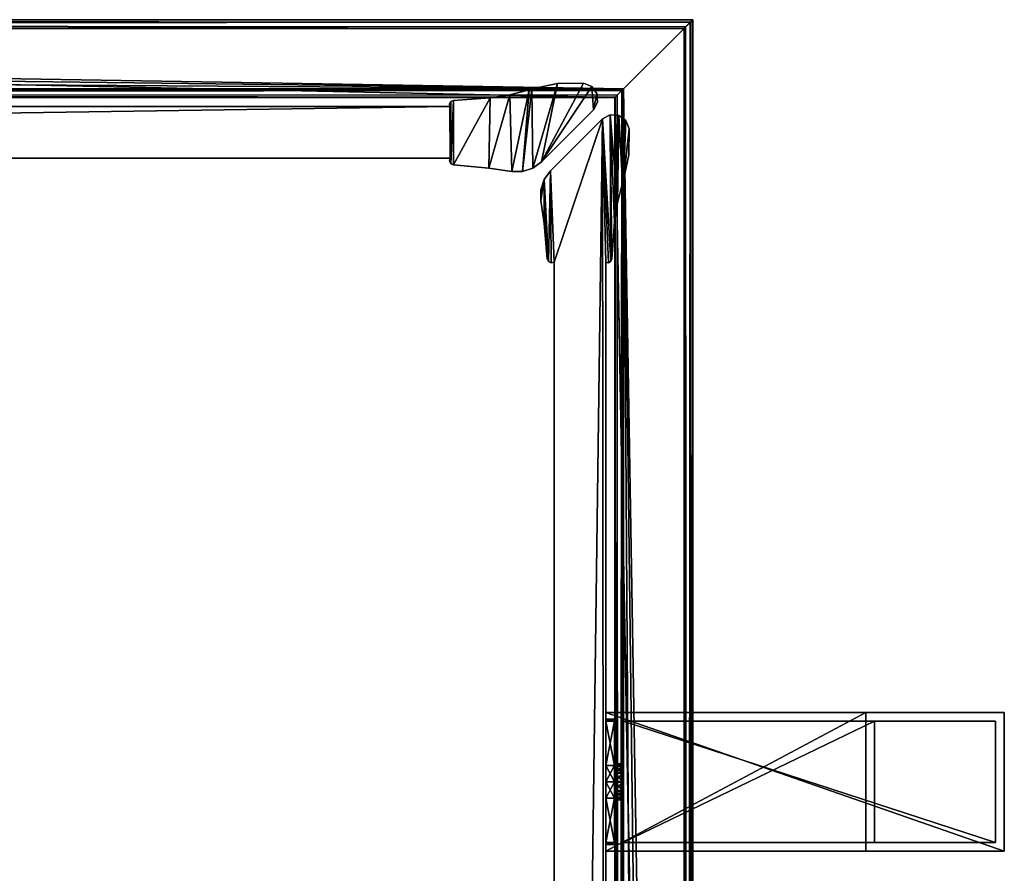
# Model space of a CAD drawing. Header units: metres. Extents: x 0 to 903, y -854 to 49.
# Tile 26 of 26: x 790 to 903, y -86 to 13. Entities that reach past the tile are written whole.
import ezdxf

# ---------------------------------------------------------------- set-up
doc = ezdxf.new("R2010")
doc.units = ezdxf.units.M

msp = doc.modelspace()

# ---------------------------------------------------------------- linework, layer by layer
at = {"layer": 'Y2A87'}
for points in [[(858.312683, 4.012834), (437.364197, 13.012834), (867.312683, 13.012834)], [(445.612854, 4.012834), (437.364197, 13.012834), (858.312683, 4.012834)], [(867.312683, 13.012834, 5.8), (437.364197, 13.012834, 5.8), (867.26355, 12.9637, 6.109252)], [(437.364197, 13.012834, 5.8), (437.447021, 12.979656, 6.055089), (867.26355, 12.9637, 6.109252)], [(437.364197, 13.012834, 5.8), (867.312683, 13.012834, 5.8), (437.364197, 13.012834)], [(867.312683, 13.012834, 5.8), (867.312683, 13.012834), (437.364197, 13.012834)], [(867.26355, 12.9637, 6.109252), (437.447021, 12.979656, 6.055089), (867.024475, 12.724623, 6.502149)], [(437.447021, 12.979656, 6.055089), (437.729858, 12.861708, 6.328299), (867.024475, 12.724623, 6.502149)], [(867.024475, 12.724623, 6.502149), (437.729858, 12.861708, 6.328299), (438.688538, 12.405732, 6.719441)], [(438.688538, 12.405732, 6.719441), (866.484253, 12.184372, 6.785111), (867.024475, 12.724623, 6.502149)], [(866.480164, -429.00177), (858.312683, 4.012834), (867.312683, 13.012834)], [(867.312683, -416.935669), (866.480164, -429.00177), (867.312683, 13.012834)], [(866.484253, 12.184372, 6.785111), (866.705566, -415.611298, 6.719441), (867.024475, 12.724623, 6.502149)], [(867.16156, -416.570007, 6.328299), (867.024475, 12.724623, 6.502149), (866.705566, -415.611298, 6.719441)], [(867.26355, 12.9637, 6.109252), (867.024475, 12.724623, 6.502149), (867.16156, -416.570007, 6.328299)], [(867.27948, -416.852844, 6.055089), (867.26355, 12.9637, 6.109252), (867.16156, -416.570007, 6.328299)], [(867.312683, 13.012834, 5.8), (867.26355, 12.9637, 6.109252), (867.27948, -416.852844, 6.055089)], [(867.312683, -416.935669, 5.8), (867.312683, 13.012834, 5.8), (867.27948, -416.852844, 6.055089)], [(867.312683, -416.935669, 5.8), (867.312683, -416.935669), (867.312683, 13.012834, 5.8)], [(867.312683, -416.935669), (867.312683, 13.012834), (867.312683, 13.012834, 5.8)], [(439.390656, 12.012419, 6.8), (866.312256, 12.012419, 6.8), (438.688538, 12.405732, 6.719441)], [(866.312256, 12.012419, 6.8), (866.484253, 12.184372, 6.785111), (438.688538, 12.405732, 6.719441)], [(439.390656, 12.012419, 6.8), (859.312683, 5.012834, 6.8), (866.312256, 12.012419, 6.8)], [(441.856506, 10.136906, 6.8), (859.312683, 5.012834, 6.8), (439.390656, 12.012419, 6.8)], [(866.312256, 12.012419, 6.8), (859.312683, 5.012834, 6.8), (866.312256, -414.90918, 6.8)], [(866.312256, 12.012419, 6.8), (866.312256, -414.90918, 6.8), (866.484253, 12.184372, 6.785111)], [(866.312256, -414.90918, 6.8), (866.705566, -415.611298, 6.719441), (866.484253, 12.184372, 6.785111)], [(443.849518, 7.764994, 6.8), (859.312683, 5.012834, 6.8), (441.856506, 10.136906, 6.8)], [(859.312683, 5.012834, 6.8), (443.849518, 7.764994, 6.8), (445.272064, 5.012834, 6.8)], [(859.312683, 5.012834, 6.8), (445.272064, 5.012834, 6.8), (859.140747, 4.840896, 6.785042)], [(445.272064, 5.012834, 6.8), (445.481934, 4.426936, 6.610183), (859.140747, 4.840896, 6.785042)], [(445.481934, 4.426936, 6.610183), (858.600647, 4.300764, 6.501865), (859.140747, 4.840896, 6.785042)], [(858.600647, 4.300764, 6.501865), (858.726807, -408.817932, 6.610183), (859.140747, 4.840896, 6.785042)], [(859.140747, 4.840896, 6.785042), (858.726807, -408.817932, 6.610183), (859.312683, -409.027802, 6.8)], [(859.312683, 5.012834, 6.8), (859.140747, 4.840896, 6.785042), (859.312683, -409.027802, 6.8)], [(862.064819, -410.450348, 6.8), (859.312683, 5.012834, 6.8), (859.312683, -409.027802, 6.8)], [(864.436768, -412.443329, 6.8), (859.312683, 5.012834, 6.8), (862.064819, -410.450348, 6.8)], [(866.312256, -414.90918, 6.8), (859.312683, 5.012834, 6.8), (864.436768, -412.443329, 6.8)], [(445.579529, 4.122546, 6.255084), (858.361694, 4.061841, 6.108867), (445.481934, 4.426936, 6.610183)], [(858.361694, 4.061841, 6.108867), (858.600647, 4.300764, 6.501865), (445.481934, 4.426936, 6.610183)], [(445.612854, 4.012834, 5.799586), (858.312683, 4.012834, 5.799586), (445.579529, 4.122546, 6.255084)], [(858.312683, 4.012834, 5.799586), (858.361694, 4.061841, 6.108867), (445.579529, 4.122546, 6.255084)], [(445.612854, 4.012834), (858.312683, 4.012834), (445.612854, 4.012834, 5.799586)], [(858.312683, 4.012834), (858.312683, 4.012834, 5.799586), (445.612854, 4.012834, 5.799586)], [(858.312683, 4.012834, 5.799586), (858.312683, -408.687012, 5.799586), (858.361694, 4.061841, 6.108867)], [(858.312683, -408.687012, 5.799586), (858.422424, -408.720306, 6.255084), (858.361694, 4.061841, 6.108867)], [(866.480164, -429.00177), (866.416992, -429.453033), (858.312683, 4.012834)], [(866.416992, -429.453033), (858.312683, -408.687012), (858.312683, 4.012834)], [(858.312683, -408.687012), (858.312683, -408.687012, 5.799586), (858.312683, 4.012834)], [(858.312683, -408.687012, 5.799586), (858.312683, 4.012834, 5.799586), (858.312683, 4.012834)], [(858.361694, 4.061841, 6.108867), (858.422424, -408.720306, 6.255084), (858.600647, 4.300764, 6.501865)], [(858.422424, -408.720306, 6.255084), (858.726807, -408.817932, 6.610183), (858.600647, 4.300764, 6.501865)]]:
    msp.add_3dface(points, dxfattribs=at)
at = {"layer": 'Y2A8701'}
for points in [[(857.299866, -67.795776, 805), (857.299866, -67.045776, 797), (857.299866, -68.045776, 798)], [(857.299866, -83.045776, 813), (857.299866, -67.045776, 813), (857.299866, -68.045776, 812)], [(857.299866, -68.045776, 812), (857.299866, -67.045776, 813), (857.299866, -68.045776, 806.887451)], [(857.299866, -68.045776, 806.887451), (857.299866, -67.045776, 813), (857.299866, -67.795776, 805)], [(857.299866, -67.045776, 813), (857.299866, -67.045776, 797), (857.299866, -67.795776, 805)], [(857.299866, -83.045776, 797), (857.299866, -68.045776, 798), (857.299866, -67.045776, 797)], [(903.299866, -67.045776, 797), (903.299866, -83.045776, 797), (857.299866, -67.045776, 797)], [(903.299866, -83.045776, 797), (857.299866, -83.045776, 797), (857.299866, -67.045776, 797)], [(903.299866, -67.045776, 1197), (857.299866, -67.045776, 1181), (857.299866, -67.045776, 1197)], [(857.299866, -67.045776, 1181), (903.299866, -67.045776, 1197), (887.299866, -67.045776, 1181)], [(903.299866, -67.045776, 797), (857.299866, -67.045776, 797), (887.299866, -67.045776, 813)], [(887.299866, -67.045776, 813), (857.299866, -67.045776, 797), (857.299866, -67.045776, 813)], [(887.299866, -83.045776, 813), (887.299866, -67.045776, 813), (857.299866, -83.045776, 813)], [(887.299866, -67.045776, 813), (857.299866, -67.045776, 813), (857.299866, -83.045776, 813)], [(857.299866, -67.795776, 1189), (857.299866, -67.045776, 1181), (857.299866, -68.045776, 1182)], [(857.299866, -83.045776, 1197), (857.299866, -67.045776, 1197), (857.299866, -68.045776, 1196)], [(857.299866, -68.045776, 1196), (857.299866, -67.045776, 1197), (857.299866, -68.045776, 1190.887451)], [(857.299866, -68.045776, 1190.887451), (857.299866, -67.045776, 1197), (857.299866, -67.795776, 1189)], [(857.299866, -67.045776, 1197), (857.299866, -67.045776, 1181), (857.299866, -67.795776, 1189)], [(857.299866, -83.045776, 1181), (857.299866, -68.045776, 1182), (857.299866, -67.045776, 1181)], [(903.299866, -67.045776, 1197), (857.299866, -67.045776, 1197), (903.299866, -83.045776, 1197)], [(857.299866, -67.045776, 1197), (857.299866, -83.045776, 1197), (903.299866, -83.045776, 1197)], [(887.299866, -83.045776, 1181), (857.299866, -83.045776, 1181), (887.299866, -67.045776, 1181)], [(857.299866, -83.045776, 1181), (857.299866, -67.045776, 1181), (887.299866, -67.045776, 1181)], [(887.299866, -83.045776, 1181), (887.299866, -67.045776, 1181), (887.299866, -83.045776, 813)], [(887.299866, -67.045776, 1181), (887.299866, -67.045776, 813), (887.299866, -83.045776, 813)], [(903.299866, -67.045776, 1197), (903.299866, -67.045776, 797), (887.299866, -67.045776, 1181)], [(887.299866, -67.045776, 1181), (903.299866, -67.045776, 797), (887.299866, -67.045776, 813)], [(903.299866, -83.045776, 797), (903.299866, -67.045776, 797), (903.299866, -83.045776, 1197)], [(903.299866, -67.045776, 797), (903.299866, -67.045776, 1197), (903.299866, -83.045776, 1197)], [(857.299866, -68.045776, 803.112549), (857.299866, -67.795776, 805), (857.299866, -68.045776, 798)], [(858.299866, -68.045776, 803.112549), (858.299866, -67.795776, 805), (857.299866, -68.045776, 803.112549)], [(858.299866, -67.795776, 805), (857.299866, -67.795776, 805), (857.299866, -68.045776, 803.112549)], [(858.299866, -67.795776, 805), (858.299866, -68.045776, 806.887451), (857.299866, -67.795776, 805)], [(858.299866, -68.045776, 806.887451), (857.299866, -68.045776, 806.887451), (857.299866, -67.795776, 805)], [(857.299866, -68.045776, 1187.112549), (857.299866, -67.795776, 1189), (857.299866, -68.045776, 1182)], [(857.299866, -68.045776, 1190.887451), (857.299866, -67.795776, 1189), (858.299866, -68.045776, 1190.887451)], [(857.299866, -67.795776, 1189), (858.299866, -67.795776, 1189), (858.299866, -68.045776, 1190.887451)], [(857.299866, -67.795776, 1189), (857.299866, -68.045776, 1187.112549), (858.299866, -67.795776, 1189)], [(857.299866, -68.045776, 1187.112549), (858.299866, -68.045776, 1187.112549), (858.299866, -67.795776, 1189)], [(857.299866, -73.158318, 812), (857.299866, -75.045776, 812.25), (857.299866, -68.045776, 812)], [(857.299866, -68.045776, 798), (857.299866, -75.045776, 797.75), (857.299866, -73.158318, 798)], [(857.299866, -75.045776, 812.25), (857.299866, -83.045776, 813), (857.299866, -68.045776, 812)], [(857.299866, -68.045776, 798), (857.299866, -83.045776, 797), (857.299866, -75.045776, 797.75)], [(858.299866, -68.045776, 798), (858.299866, -68.045776, 803.112549), (857.299866, -68.045776, 798)], [(858.299866, -68.045776, 803.112549), (857.299866, -68.045776, 803.112549), (857.299866, -68.045776, 798)], [(858.299866, -68.045776, 806.887451), (858.299866, -68.045776, 812), (857.299866, -68.045776, 806.887451)], [(858.299866, -68.045776, 812), (857.299866, -68.045776, 812), (857.299866, -68.045776, 806.887451)], [(857.299866, -68.045776, 812), (858.299866, -68.045776, 812), (857.299866, -73.158318, 812)], [(858.299866, -68.045776, 812), (858.299866, -73.158318, 812), (857.299866, -73.158318, 812)], [(858.299866, -68.045776, 798), (857.299866, -68.045776, 798), (858.299866, -73.158318, 798)], [(857.299866, -68.045776, 798), (857.299866, -73.158318, 798), (858.299866, -73.158318, 798)], [(857.299866, -73.158318, 1196), (857.299866, -75.045776, 1196.25), (857.299866, -68.045776, 1196)], [(857.299866, -68.045776, 1182), (857.299866, -75.045776, 1181.75), (857.299866, -73.158318, 1182)], [(857.299866, -75.045776, 1196.25), (857.299866, -83.045776, 1197), (857.299866, -68.045776, 1196)], [(857.299866, -68.045776, 1182), (857.299866, -83.045776, 1181), (857.299866, -75.045776, 1181.75)], [(858.299866, -68.045776, 1190.887451), (858.299866, -68.045776, 1196), (857.299866, -68.045776, 1190.887451)], [(858.299866, -68.045776, 1196), (857.299866, -68.045776, 1196), (857.299866, -68.045776, 1190.887451)], [(858.299866, -68.045776, 1182), (858.299866, -68.045776, 1187.112549), (857.299866, -68.045776, 1182)], [(858.299866, -68.045776, 1187.112549), (857.299866, -68.045776, 1187.112549), (857.299866, -68.045776, 1182)], [(857.299866, -68.045776, 1182), (857.299866, -73.158318, 1182), (858.299866, -68.045776, 1182)], [(857.299866, -73.158318, 1182), (858.299866, -73.158318, 1182), (858.299866, -68.045776, 1182)], [(858.299866, -68.045776, 1196), (858.299866, -73.158318, 1196), (857.299866, -68.045776, 1196)], [(858.299866, -73.158318, 1196), (857.299866, -73.158318, 1196), (857.299866, -68.045776, 1196)], [(858.299866, -72.979355, 805.048767), (858.299866, -73.280586, 806.075439), (858.299866, -67.795776, 805)], [(858.299866, -73.280586, 806.075439), (858.299866, -74.05481, 806.813965), (858.299866, -67.795776, 805)], [(858.299866, -67.795776, 805), (858.299866, -74.05481, 806.813965), (858.299866, -68.045776, 806.887451)], [(858.299866, -68.045776, 803.112549), (858.299866, -72.979355, 805.048767), (858.299866, -67.795776, 805)], [(858.299866, -72.979355, 1188.951172), (858.299866, -73.231812, 1189.990967), (858.299866, -67.795776, 1189)], [(858.299866, -73.231812, 1189.990967), (858.299866, -73.970329, 1190.765137), (858.299866, -67.795776, 1189)], [(858.299866, -67.795776, 1189), (858.299866, -73.970329, 1190.765137), (858.299866, -68.045776, 1190.887451)], [(858.299866, -68.045776, 1187.112549), (858.299866, -72.979355, 1188.951172), (858.299866, -67.795776, 1189)], [(858.299866, -73.158318, 812), (858.299866, -68.045776, 812), (858.299866, -74.05481, 806.813965)], [(858.299866, -74.05481, 806.813965), (858.299866, -68.045776, 812), (858.299866, -68.045776, 806.887451)], [(858.299866, -73.970329, 803.234802), (858.299866, -73.231812, 804.009033), (858.299866, -68.045776, 803.112549)], [(858.299866, -73.231812, 804.009033), (858.299866, -72.979355, 805.048767), (858.299866, -68.045776, 803.112549)], [(858.299866, -73.158318, 798), (858.299866, -74.997002, 802.933594), (858.299866, -68.045776, 798)], [(858.299866, -74.997002, 802.933594), (858.299866, -73.970329, 803.234802), (858.299866, -68.045776, 798)], [(858.299866, -68.045776, 798), (858.299866, -73.970329, 803.234802), (858.299866, -68.045776, 803.112549)], [(858.299866, -74.05481, 1187.186035), (858.299866, -68.045776, 1187.112549), (858.299866, -73.158318, 1182)], [(858.299866, -73.158318, 1182), (858.299866, -68.045776, 1187.112549), (858.299866, -68.045776, 1182)], [(858.299866, -73.970329, 1190.765137), (858.299866, -74.997002, 1191.066406), (858.299866, -68.045776, 1190.887451)], [(858.299866, -74.997002, 1191.066406), (858.299866, -73.158318, 1196), (858.299866, -68.045776, 1190.887451)], [(858.299866, -68.045776, 1190.887451), (858.299866, -73.158318, 1196), (858.299866, -68.045776, 1196)], [(858.299866, -74.05481, 1187.186035), (858.299866, -73.280586, 1187.924561), (858.299866, -68.045776, 1187.112549)], [(858.299866, -73.280586, 1187.924561), (858.299866, -72.979355, 1188.951172), (858.299866, -68.045776, 1187.112549)], [(902.299866, -68.045776, 798), (859.299866, -68.045776, 798), (902.299866, -82.045776, 798)], [(859.299866, -68.045776, 798), (859.299866, -82.045776, 798), (902.299866, -82.045776, 798)], [(888.299866, -82.045776, 812), (859.299866, -82.045776, 812), (888.299866, -68.045776, 812)], [(859.299866, -82.045776, 812), (859.299866, -68.045776, 812), (888.299866, -68.045776, 812)], [(859.299866, -68.045776, 1196), (859.299866, -68.045776, 1182), (902.299866, -68.045776, 1196)], [(859.299866, -68.045776, 1182), (888.299866, -68.045776, 1182), (902.299866, -68.045776, 1196)], [(902.299866, -68.045776, 798), (888.299866, -68.045776, 812), (859.299866, -68.045776, 798)], [(888.299866, -68.045776, 812), (859.299866, -68.045776, 812), (859.299866, -68.045776, 798)], [(859.299866, -68.045776, 812), (859.299866, -82.045776, 812), (859.299866, -75.094551, 807.066406)], [(859.299866, -82.045776, 798), (859.299866, -68.045776, 798), (859.299866, -74.997002, 802.933594)], [(859.299866, -74.997002, 802.933594), (859.299866, -68.045776, 798), (859.299866, -73.970329, 803.234802)], [(859.299866, -73.970329, 803.234802), (859.299866, -68.045776, 798), (859.299866, -73.231812, 804.009033)], [(859.299866, -73.231812, 804.009033), (859.299866, -68.045776, 798), (859.299866, -72.979355, 805.048767)], [(859.299866, -72.979355, 805.048767), (859.299866, -68.045776, 798), (859.299866, -73.280586, 806.075439)], [(859.299866, -68.045776, 798), (859.299866, -68.045776, 812), (859.299866, -73.280586, 806.075439)], [(859.299866, -73.280586, 806.075439), (859.299866, -68.045776, 812), (859.299866, -74.05481, 806.813965)], [(859.299866, -68.045776, 812), (859.299866, -75.094551, 807.066406), (859.299866, -74.05481, 806.813965)], [(902.299866, -68.045776, 1196), (902.299866, -82.045776, 1196), (859.299866, -68.045776, 1196)], [(902.299866, -82.045776, 1196), (859.299866, -82.045776, 1196), (859.299866, -68.045776, 1196)], [(888.299866, -82.045776, 1182), (888.299866, -68.045776, 1182), (859.299866, -82.045776, 1182)], [(888.299866, -68.045776, 1182), (859.299866, -68.045776, 1182), (859.299866, -82.045776, 1182)], [(859.299866, -82.045776, 1182), (859.299866, -68.045776, 1182), (859.299866, -74.05481, 1187.186035)], [(859.299866, -74.05481, 1187.186035), (859.299866, -68.045776, 1182), (859.299866, -73.280586, 1187.924561)], [(859.299866, -73.280586, 1187.924561), (859.299866, -68.045776, 1182), (859.299866, -72.979355, 1188.951172)], [(859.299866, -72.979355, 1188.951172), (859.299866, -68.045776, 1182), (859.299866, -73.231812, 1189.990967)], [(859.299866, -73.231812, 1189.990967), (859.299866, -68.045776, 1196), (859.299866, -73.970329, 1190.765137)], [(859.299866, -68.045776, 1196), (859.299866, -73.231812, 1189.990967), (859.299866, -68.045776, 1182)], [(859.299866, -73.970329, 1190.765137), (859.299866, -68.045776, 1196), (859.299866, -74.997002, 1191.066406)], [(859.299866, -68.045776, 1196), (859.299866, -82.045776, 1196), (859.299866, -74.997002, 1191.066406)], [(888.299866, -82.045776, 1182), (888.299866, -82.045776, 812), (888.299866, -68.045776, 1182)], [(888.299866, -82.045776, 812), (888.299866, -68.045776, 812), (888.299866, -68.045776, 1182)], [(902.299866, -68.045776, 1196), (888.299866, -68.045776, 1182), (902.299866, -68.045776, 798)], [(888.299866, -68.045776, 1182), (888.299866, -68.045776, 812), (902.299866, -68.045776, 798)], [(902.299866, -82.045776, 798), (902.299866, -82.045776, 1196), (902.299866, -68.045776, 798)], [(902.299866, -82.045776, 1196), (902.299866, -68.045776, 1196), (902.299866, -68.045776, 798)], [(858.299866, -73.158318, 812), (858.299866, -75.045776, 812.25), (857.299866, -73.158318, 812)], [(858.299866, -75.045776, 812.25), (857.299866, -75.045776, 812.25), (857.299866, -73.158318, 812)], [(858.299866, -75.045776, 797.75), (858.299866, -73.158318, 798), (857.299866, -75.045776, 797.75)], [(858.299866, -73.158318, 798), (857.299866, -73.158318, 798), (857.299866, -75.045776, 797.75)], [(857.299866, -73.158318, 1182), (857.299866, -75.045776, 1181.75), (858.299866, -73.158318, 1182)], [(857.299866, -75.045776, 1181.75), (858.299866, -75.045776, 1181.75), (858.299866, -73.158318, 1182)], [(857.299866, -75.045776, 1196.25), (857.299866, -73.158318, 1196), (858.299866, -75.045776, 1196.25)], [(857.299866, -73.158318, 1196), (858.299866, -73.158318, 1196), (858.299866, -75.045776, 1196.25)], [(858.299866, -73.280586, 806.075439), (858.299866, -72.979355, 805.048767), (859.299866, -73.280586, 806.075439)], [(859.299866, -73.280586, 806.075439), (858.299866, -72.979355, 805.048767), (859.299866, -72.979355, 805.048767)], [(858.299866, -72.979355, 805.048767), (858.299866, -73.231812, 804.009033), (859.299866, -72.979355, 805.048767)], [(859.299866, -72.979355, 805.048767), (858.299866, -73.231812, 804.009033), (859.299866, -73.231812, 804.009033)], [(859.299866, -73.280586, 1187.924561), (859.299866, -72.979355, 1188.951172), (858.299866, -73.280586, 1187.924561)], [(858.299866, -73.280586, 1187.924561), (859.299866, -72.979355, 1188.951172), (858.299866, -72.979355, 1188.951172)], [(859.299866, -72.979355, 1188.951172), (859.299866, -73.231812, 1189.990967), (858.299866, -72.979355, 1188.951172)], [(858.299866, -72.979355, 1188.951172), (859.299866, -73.231812, 1189.990967), (858.299866, -73.231812, 1189.990967)], [(858.299866, -73.158318, 798), (858.299866, -75.045776, 797.75), (858.299866, -74.997002, 802.933594)], [(858.299866, -75.045776, 812.25), (858.299866, -73.158318, 812), (858.299866, -75.094551, 807.066406)], [(858.299866, -75.094551, 807.066406), (858.299866, -73.158318, 812), (858.299866, -74.05481, 806.813965)], [(858.299866, -73.158318, 1196), (858.299866, -74.997002, 1191.066406), (858.299866, -75.045776, 1196.25)], [(858.299866, -75.045776, 1181.75), (858.299866, -74.05481, 1187.186035), (858.299866, -73.158318, 1182)], [(859.299866, -73.970329, 803.234802), (859.299866, -73.231812, 804.009033), (858.299866, -73.970329, 803.234802)], [(858.299866, -73.970329, 803.234802), (859.299866, -73.231812, 804.009033), (858.299866, -73.231812, 804.009033)], [(858.299866, -73.970329, 1190.765137), (858.299866, -73.231812, 1189.990967), (859.299866, -73.970329, 1190.765137)], [(859.299866, -73.970329, 1190.765137), (858.299866, -73.231812, 1189.990967), (859.299866, -73.231812, 1189.990967)], [(859.299866, -74.05481, 806.813965), (858.299866, -73.280586, 806.075439), (859.299866, -73.280586, 806.075439)], [(858.299866, -73.280586, 806.075439), (859.299866, -74.05481, 806.813965), (858.299866, -74.05481, 806.813965)], [(858.299866, -74.05481, 1187.186035), (859.299866, -73.280586, 1187.924561), (858.299866, -73.280586, 1187.924561)], [(859.299866, -73.280586, 1187.924561), (858.299866, -74.05481, 1187.186035), (859.299866, -74.05481, 1187.186035)], [(859.299866, -74.997002, 802.933594), (859.299866, -73.970329, 803.234802), (858.299866, -74.997002, 802.933594)], [(858.299866, -74.997002, 802.933594), (859.299866, -73.970329, 803.234802), (858.299866, -73.970329, 803.234802)], [(858.299866, -74.997002, 1191.066406), (858.299866, -73.970329, 1190.765137), (859.299866, -74.997002, 1191.066406)], [(859.299866, -74.997002, 1191.066406), (858.299866, -73.970329, 1190.765137), (859.299866, -73.970329, 1190.765137)], [(859.299866, -74.05481, 806.813965), (859.299866, -75.094551, 807.066406), (858.299866, -74.05481, 806.813965)], [(858.299866, -74.05481, 806.813965), (859.299866, -75.094551, 807.066406), (858.299866, -75.094551, 807.066406)], [(858.299866, -74.05481, 1187.186035), (858.299866, -75.094551, 1186.933594), (859.299866, -74.05481, 1187.186035)], [(859.299866, -74.05481, 1187.186035), (858.299866, -75.094551, 1186.933594), (859.299866, -75.094551, 1186.933594)], [(858.299866, -75.094551, 1186.933594), (858.299866, -74.05481, 1187.186035), (858.299866, -75.045776, 1181.75)], [(859.299866, -76.036751, 803.186035), (859.299866, -74.997002, 802.933594), (858.299866, -76.036751, 803.186035)], [(858.299866, -76.036751, 803.186035), (859.299866, -74.997002, 802.933594), (858.299866, -74.997002, 802.933594)], [(858.299866, -75.045776, 797.75), (858.299866, -76.933235, 798), (858.299866, -74.997002, 802.933594)], [(858.299866, -74.997002, 802.933594), (858.299866, -76.933235, 798), (858.299866, -76.036751, 803.186035)], [(858.299866, -76.036751, 1190.813965), (858.299866, -74.997002, 1191.066406), (859.299866, -76.036751, 1190.813965)], [(859.299866, -76.036751, 1190.813965), (858.299866, -74.997002, 1191.066406), (859.299866, -74.997002, 1191.066406)], [(858.299866, -74.997002, 1191.066406), (858.299866, -76.036751, 1190.813965), (858.299866, -75.045776, 1196.25)], [(859.299866, -75.094551, 1186.933594), (859.299866, -82.045776, 1182), (859.299866, -74.05481, 1187.186035)], [(859.299866, -76.036751, 803.186035), (859.299866, -82.045776, 798), (859.299866, -74.997002, 802.933594)], [(859.299866, -74.997002, 1191.066406), (859.299866, -82.045776, 1196), (859.299866, -76.036751, 1190.813965)], [(857.299866, -76.933235, 812), (857.299866, -83.045776, 813), (857.299866, -75.045776, 812.25)], [(857.299866, -75.045776, 797.75), (857.299866, -83.045776, 797), (857.299866, -76.933235, 798)], [(858.299866, -75.045776, 812.25), (858.299866, -76.933235, 812), (857.299866, -75.045776, 812.25)], [(858.299866, -76.933235, 812), (857.299866, -76.933235, 812), (857.299866, -75.045776, 812.25)], [(858.299866, -76.933235, 798), (858.299866, -75.045776, 797.75), (857.299866, -76.933235, 798)], [(858.299866, -75.045776, 797.75), (857.299866, -75.045776, 797.75), (857.299866, -76.933235, 798)], [(857.299866, -76.933235, 1196), (857.299866, -83.045776, 1197), (857.299866, -75.045776, 1196.25)], [(857.299866, -75.045776, 1181.75), (857.299866, -83.045776, 1181), (857.299866, -76.933235, 1182)], [(857.299866, -75.045776, 1181.75), (857.299866, -76.933235, 1182), (858.299866, -75.045776, 1181.75)], [(857.299866, -76.933235, 1182), (858.299866, -76.933235, 1182), (858.299866, -75.045776, 1181.75)], [(857.299866, -76.933235, 1196), (857.299866, -75.045776, 1196.25), (858.299866, -76.933235, 1196)], [(857.299866, -75.045776, 1196.25), (858.299866, -75.045776, 1196.25), (858.299866, -76.933235, 1196)], [(858.299866, -76.933235, 812), (858.299866, -75.045776, 812.25), (858.299866, -75.094551, 807.066406)], [(858.299866, -75.045776, 1196.25), (858.299866, -76.036751, 1190.813965), (858.299866, -76.933235, 1196)], [(858.299866, -76.933235, 1182), (858.299866, -75.094551, 1186.933594), (858.299866, -75.045776, 1181.75)], [(859.299866, -75.094551, 807.066406), (859.299866, -76.121231, 806.765198), (858.299866, -75.094551, 807.066406)], [(858.299866, -75.094551, 807.066406), (859.299866, -76.121231, 806.765198), (858.299866, -76.121231, 806.765198)], [(858.299866, -76.121231, 806.765198), (858.299866, -82.045776, 806.887451), (858.299866, -75.094551, 807.066406)], [(858.299866, -82.045776, 806.887451), (858.299866, -82.045776, 812), (858.299866, -75.094551, 807.066406)], [(858.299866, -75.094551, 807.066406), (858.299866, -82.045776, 812), (858.299866, -76.933235, 812)], [(858.299866, -75.094551, 1186.933594), (858.299866, -76.121231, 1187.234863), (859.299866, -75.094551, 1186.933594)], [(859.299866, -75.094551, 1186.933594), (858.299866, -76.121231, 1187.234863), (859.299866, -76.121231, 1187.234863)], [(858.299866, -76.933235, 1182), (858.299866, -82.045776, 1182), (858.299866, -75.094551, 1186.933594)], [(858.299866, -82.045776, 1182), (858.299866, -82.045776, 1187.112549), (858.299866, -75.094551, 1186.933594)], [(858.299866, -75.094551, 1186.933594), (858.299866, -82.045776, 1187.112549), (858.299866, -76.121231, 1187.234863)], [(859.299866, -76.036751, 803.186035), (858.299866, -76.810966, 803.924561), (859.299866, -76.810966, 803.924561)], [(858.299866, -76.810966, 803.924561), (859.299866, -76.036751, 803.186035), (858.299866, -76.036751, 803.186035)], [(858.299866, -76.933235, 798), (858.299866, -82.045776, 798), (858.299866, -76.036751, 803.186035)], [(858.299866, -76.036751, 803.186035), (858.299866, -82.045776, 798), (858.299866, -82.045776, 803.112549)], [(858.299866, -82.045776, 803.112549), (858.299866, -76.810966, 803.924561), (858.299866, -76.036751, 803.186035)], [(858.299866, -76.036751, 1190.813965), (859.299866, -76.810966, 1190.075439), (858.299866, -76.810966, 1190.075439)], [(859.299866, -76.810966, 1190.075439), (858.299866, -76.036751, 1190.813965), (859.299866, -76.036751, 1190.813965)], [(858.299866, -76.036751, 1190.813965), (858.299866, -82.045776, 1190.887451), (858.299866, -76.933235, 1196)], [(858.299866, -76.036751, 1190.813965), (858.299866, -82.295776, 1189), (858.299866, -82.045776, 1190.887451)], [(858.299866, -76.810966, 1190.075439), (858.299866, -82.295776, 1189), (858.299866, -76.036751, 1190.813965)], [(859.299866, -76.121231, 806.765198), (859.299866, -76.859741, 805.990967), (858.299866, -76.121231, 806.765198)], [(858.299866, -76.121231, 806.765198), (859.299866, -76.859741, 805.990967), (858.299866, -76.859741, 805.990967)], [(858.299866, -76.859741, 805.990967), (858.299866, -82.045776, 806.887451), (858.299866, -76.121231, 806.765198)], [(858.299866, -76.121231, 1187.234863), (858.299866, -76.859741, 1188.009033), (859.299866, -76.121231, 1187.234863)], [(859.299866, -76.121231, 1187.234863), (858.299866, -76.859741, 1188.009033), (859.299866, -76.859741, 1188.009033)], [(858.299866, -76.121231, 1187.234863), (858.299866, -82.045776, 1187.112549), (858.299866, -76.859741, 1188.009033)], [(859.299866, -75.094551, 807.066406), (859.299866, -82.045776, 812), (859.299866, -76.121231, 806.765198)], [(859.299866, -76.121231, 1187.234863), (859.299866, -82.045776, 1182), (859.299866, -75.094551, 1186.933594)], [(859.299866, -76.810966, 803.924561), (859.299866, -82.045776, 798), (859.299866, -76.036751, 803.186035)], [(859.299866, -82.045776, 1196), (859.299866, -76.810966, 1190.075439), (859.299866, -76.036751, 1190.813965)], [(859.299866, -76.121231, 806.765198), (859.299866, -82.045776, 812), (859.299866, -76.859741, 805.990967)], [(859.299866, -76.859741, 1188.009033), (859.299866, -82.045776, 1182), (859.299866, -76.121231, 1187.234863)], [(857.299866, -76.933235, 798), (857.299866, -83.045776, 797), (857.299866, -82.045776, 798)], [(857.299866, -82.045776, 812), (857.299866, -83.045776, 813), (857.299866, -76.933235, 812)], [(858.299866, -76.933235, 798), (857.299866, -76.933235, 798), (858.299866, -82.045776, 798)], [(857.299866, -76.933235, 798), (857.299866, -82.045776, 798), (858.299866, -82.045776, 798)], [(857.299866, -76.933235, 812), (858.299866, -76.933235, 812), (857.299866, -82.045776, 812)], [(858.299866, -76.933235, 812), (858.299866, -82.045776, 812), (857.299866, -82.045776, 812)], [(857.299866, -76.933235, 1182), (857.299866, -83.045776, 1181), (857.299866, -82.045776, 1182)], [(857.299866, -82.045776, 1196), (857.299866, -83.045776, 1197), (857.299866, -76.933235, 1196)], [(858.299866, -76.933235, 1196), (858.299866, -82.045776, 1196), (857.299866, -76.933235, 1196)], [(858.299866, -82.045776, 1196), (857.299866, -82.045776, 1196), (857.299866, -76.933235, 1196)], [(857.299866, -76.933235, 1182), (857.299866, -82.045776, 1182), (858.299866, -76.933235, 1182)], [(857.299866, -82.045776, 1182), (858.299866, -82.045776, 1182), (858.299866, -76.933235, 1182)], [(858.299866, -76.810966, 803.924561), (858.299866, -77.112206, 804.951233), (859.299866, -76.810966, 803.924561)], [(859.299866, -76.810966, 803.924561), (858.299866, -77.112206, 804.951233), (859.299866, -77.112206, 804.951233)], [(858.299866, -76.810966, 803.924561), (858.299866, -82.045776, 803.112549), (858.299866, -77.112206, 804.951233)], [(859.299866, -76.810966, 1190.075439), (859.299866, -77.112206, 1189.048828), (858.299866, -76.810966, 1190.075439)], [(858.299866, -76.810966, 1190.075439), (859.299866, -77.112206, 1189.048828), (858.299866, -77.112206, 1189.048828)], [(858.299866, -77.112206, 1189.048828), (858.299866, -82.295776, 1189), (858.299866, -76.810966, 1190.075439)], [(858.299866, -77.112206, 804.951233), (858.299866, -76.859741, 805.990967), (859.299866, -77.112206, 804.951233)], [(859.299866, -77.112206, 804.951233), (858.299866, -76.859741, 805.990967), (859.299866, -76.859741, 805.990967)], [(858.299866, -77.112206, 804.951233), (858.299866, -82.295776, 805), (858.299866, -76.859741, 805.990967)], [(858.299866, -82.295776, 805), (858.299866, -82.045776, 806.887451), (858.299866, -76.859741, 805.990967)], [(859.299866, -77.112206, 1189.048828), (859.299866, -76.859741, 1188.009033), (858.299866, -77.112206, 1189.048828)], [(858.299866, -77.112206, 1189.048828), (859.299866, -76.859741, 1188.009033), (858.299866, -76.859741, 1188.009033)], [(858.299866, -82.295776, 1189), (858.299866, -76.859741, 1188.009033), (858.299866, -82.045776, 1187.112549)], [(858.299866, -76.859741, 1188.009033), (858.299866, -82.295776, 1189), (858.299866, -77.112206, 1189.048828)], [(858.299866, -76.933235, 1196), (858.299866, -82.045776, 1190.887451), (858.299866, -82.045776, 1196)], [(858.299866, -77.112206, 804.951233), (858.299866, -82.045776, 803.112549), (858.299866, -82.295776, 805)], [(859.299866, -77.112206, 804.951233), (859.299866, -82.045776, 798), (859.299866, -76.810966, 803.924561)], [(859.299866, -82.045776, 1196), (859.299866, -82.045776, 1182), (859.299866, -76.810966, 1190.075439)], [(859.299866, -76.810966, 1190.075439), (859.299866, -82.045776, 1182), (859.299866, -77.112206, 1189.048828)], [(859.299866, -82.045776, 812), (859.299866, -82.045776, 798), (859.299866, -76.859741, 805.990967)], [(859.299866, -76.859741, 805.990967), (859.299866, -82.045776, 798), (859.299866, -77.112206, 804.951233)], [(859.299866, -77.112206, 1189.048828), (859.299866, -82.045776, 1182), (859.299866, -76.859741, 1188.009033)], [(857.299866, -82.045776, 798), (857.299866, -83.045776, 797), (857.299866, -82.045776, 803.112549)], [(857.299866, -82.045776, 803.112549), (857.299866, -83.045776, 797), (857.299866, -82.295776, 805)], [(857.299866, -82.295776, 805), (857.299866, -83.045776, 813), (857.299866, -82.045776, 806.887451)], [(857.299866, -82.045776, 806.887451), (857.299866, -83.045776, 813), (857.299866, -82.045776, 812)], [(858.299866, -82.045776, 806.887451), (858.299866, -82.295776, 805), (857.299866, -82.045776, 806.887451)], [(858.299866, -82.295776, 805), (857.299866, -82.295776, 805), (857.299866, -82.045776, 806.887451)], [(858.299866, -82.295776, 805), (858.299866, -82.045776, 803.112549), (857.299866, -82.295776, 805)], [(858.299866, -82.045776, 803.112549), (857.299866, -82.045776, 803.112549), (857.299866, -82.295776, 805)], [(858.299866, -82.045776, 803.112549), (858.299866, -82.045776, 798), (857.299866, -82.045776, 803.112549)], [(858.299866, -82.045776, 798), (857.299866, -82.045776, 798), (857.299866, -82.045776, 803.112549)], [(858.299866, -82.045776, 812), (858.299866, -82.045776, 806.887451), (857.299866, -82.045776, 812)], [(858.299866, -82.045776, 806.887451), (857.299866, -82.045776, 806.887451), (857.299866, -82.045776, 812)], [(857.299866, -82.045776, 1182), (857.299866, -83.045776, 1181), (857.299866, -82.045776, 1187.112549)], [(857.299866, -82.045776, 1187.112549), (857.299866, -83.045776, 1181), (857.299866, -82.295776, 1189)], [(857.299866, -82.295776, 1189), (857.299866, -83.045776, 1197), (857.299866, -82.045776, 1190.887451)], [(857.299866, -82.045776, 1190.887451), (857.299866, -83.045776, 1197), (857.299866, -82.045776, 1196)], [(857.299866, -82.045776, 1187.112549), (857.299866, -82.295776, 1189), (858.299866, -82.045776, 1187.112549)], [(857.299866, -82.295776, 1189), (858.299866, -82.295776, 1189), (858.299866, -82.045776, 1187.112549)], [(857.299866, -82.295776, 1189), (857.299866, -82.045776, 1190.887451), (858.299866, -82.295776, 1189)], [(857.299866, -82.045776, 1190.887451), (858.299866, -82.045776, 1190.887451), (858.299866, -82.295776, 1189)], [(858.299866, -82.045776, 1196), (858.299866, -82.045776, 1190.887451), (857.299866, -82.045776, 1196)], [(858.299866, -82.045776, 1190.887451), (857.299866, -82.045776, 1190.887451), (857.299866, -82.045776, 1196)], [(858.299866, -82.045776, 1187.112549), (858.299866, -82.045776, 1182), (857.299866, -82.045776, 1187.112549)], [(858.299866, -82.045776, 1182), (857.299866, -82.045776, 1182), (857.299866, -82.045776, 1187.112549)], [(857.299866, -83.045776, 797), (857.299866, -83.045776, 813), (857.299866, -82.295776, 805)], [(857.299866, -83.045776, 1181), (857.299866, -83.045776, 1197), (857.299866, -82.295776, 1189)], [(902.299866, -82.045776, 1196), (859.299866, -82.045776, 1182), (859.299866, -82.045776, 1196)], [(859.299866, -82.045776, 1182), (902.299866, -82.045776, 1196), (888.299866, -82.045776, 1182)], [(902.299866, -82.045776, 798), (859.299866, -82.045776, 798), (888.299866, -82.045776, 812)], [(888.299866, -82.045776, 812), (859.299866, -82.045776, 798), (859.299866, -82.045776, 812)], [(902.299866, -82.045776, 1196), (902.299866, -82.045776, 798), (888.299866, -82.045776, 1182)], [(888.299866, -82.045776, 1182), (902.299866, -82.045776, 798), (888.299866, -82.045776, 812)], [(857.299866, -83.045776, 1197), (857.299866, -83.045776, 1181), (903.299866, -83.045776, 1197)], [(857.299866, -83.045776, 1181), (887.299866, -83.045776, 1181), (903.299866, -83.045776, 1197)], [(903.299866, -83.045776, 797), (887.299866, -83.045776, 813), (857.299866, -83.045776, 797)], [(887.299866, -83.045776, 813), (857.299866, -83.045776, 813), (857.299866, -83.045776, 797)], [(903.299866, -83.045776, 1197), (887.299866, -83.045776, 1181), (903.299866, -83.045776, 797)], [(887.299866, -83.045776, 1181), (887.299866, -83.045776, 813), (903.299866, -83.045776, 797)]]:
    msp.add_3dface(points, dxfattribs=at)
at = {"layer": 'Y2A87012'}
for points in [[(846.200134, 4.314908, 13.5), (848.414612, 4.919908, 13.5), (846.422729, -4.53554, 13.5)], [(848.414612, 4.919908, 13.5), (846.200134, 4.314908, 13.5), (848.414612, 4.919908, 1980.5)], [(846.200134, 4.314908, 13.5), (846.200134, 4.314908, 1980.5), (848.414612, 4.919908, 1980.5)], [(848.414612, 4.919908, 1980.5), (846.200134, 4.314908, 1980.5), (846.422729, -4.53554, 1980.5)], [(846.422729, -4.53554, 13.5), (848.414612, 4.919908, 13.5), (847.660767, -4.524976, 13.5)], [(847.660767, -4.524976, 1980.5), (848.414612, 4.919908, 1980.5), (846.422729, -4.53554, 1980.5)], [(848.414612, 4.919908, 13.5), (848.756226, 5.03027, 13.5), (847.660767, -4.524976, 13.5)], [(847.660767, -4.524976, 13.5), (848.756226, 5.03027, 13.5), (848.836304, -4.136368, 13.5)], [(848.836304, -4.136368, 1980.5), (848.756226, 5.03027, 1980.5), (847.660767, -4.524976, 1980.5)], [(848.756226, 5.03027, 1980.5), (848.414612, 4.919908, 1980.5), (847.660767, -4.524976, 1980.5)], [(848.756226, 5.03027, 1980.5), (848.756226, 5.03027, 13.5), (848.414612, 4.919908, 1980.5)], [(848.756226, 5.03027, 13.5), (848.414612, 4.919908, 13.5), (848.414612, 4.919908, 1980.5)], [(848.756226, 5.03027, 13.5), (851.707153, 5.629982, 13.5), (848.836304, -4.136368, 13.5)], [(848.756226, 5.03027, 13.5), (848.756226, 5.03027, 1980.5), (851.707153, 5.629982, 13.5)], [(848.756226, 5.03027, 1980.5), (851.707153, 5.629982, 1980.5), (851.707153, 5.629982, 13.5)], [(851.707153, 5.629982, 1980.5), (848.756226, 5.03027, 1980.5), (848.836304, -4.136368, 1980.5)], [(848.836304, -4.136368, 13.5), (851.707153, 5.629982, 13.5), (849.83667, -3.406941, 13.5)], [(849.83667, -3.406941, 1980.5), (851.707153, 5.629982, 1980.5), (848.836304, -4.136368, 1980.5)], [(851.707153, 5.629982, 13.5), (854.718201, 5.667322, 13.5), (849.83667, -3.406941, 13.5)], [(854.718201, 5.667322, 13.5), (855.661133, 5.305964, 13.5), (849.83667, -3.406941, 13.5)], [(855.661133, 5.305964, 1980.5), (854.718201, 5.667322, 1980.5), (849.83667, -3.406941, 1980.5)], [(849.83667, -3.406941, 1980.5), (854.718201, 5.667322, 1980.5), (851.707153, 5.629982, 1980.5)], [(849.83667, -3.406941, 13.5), (855.661133, 5.305964, 13.5), (855.844177, 2.600565, 13.5)], [(855.844177, 2.600565, 1980.5), (855.661133, 5.305964, 1980.5), (849.83667, -3.406941, 1980.5)], [(851.707153, 5.629982, 13.5), (851.707153, 5.629982, 1980.5), (854.718201, 5.667322, 13.5)], [(851.707153, 5.629982, 1980.5), (854.718201, 5.667322, 1980.5), (854.718201, 5.667322, 13.5)], [(854.718201, 5.667322, 13.5), (854.718201, 5.667322, 1980.5), (855.661133, 5.305964, 13.5)], [(854.718201, 5.667322, 1980.5), (855.661133, 5.305964, 1980.5), (855.661133, 5.305964, 13.5)], [(855.661133, 5.305964, 13.5), (856.261047, 4.493719, 13.5), (855.844177, 2.600565, 13.5)], [(855.661133, 5.305964, 13.5), (855.661133, 5.305964, 1980.5), (856.261047, 4.493719, 13.5)], [(855.661133, 5.305964, 1980.5), (856.261047, 4.493719, 1980.5), (856.261047, 4.493719, 13.5)], [(856.261047, 4.493719, 1980.5), (855.661133, 5.305964, 1980.5), (855.844177, 2.600565, 1980.5)], [(839.238159, 3.304193, 13.5), (839.401672, 3.561177, 13.5), (839.254089, 3, 13.5)], [(839.238159, 3.304193, 13.5), (839.238159, 3.304193, 1980.5), (839.401672, 3.561177, 13.5)], [(839.238159, 3.304193, 1980.5), (839.401672, 3.561177, 1980.5), (839.401672, 3.561177, 13.5)], [(839.254089, 3, 1980.5), (839.401672, 3.561177, 1980.5), (839.238159, 3.304193, 1980.5)], [(839.401672, 3.561177, 13.5), (839.303833, -3, 13.5), (839.254089, 3, 13.5)], [(839.401672, 3.561177, 1980.5), (839.254089, 3, 1980.5), (839.303833, -3, 1980.5)], [(839.370972, -3.630927, 13.5), (839.303833, -3, 13.5), (839.401672, 3.561177, 13.5)], [(839.370972, -3.630927, 1980.5), (839.401672, 3.561177, 1980.5), (839.303833, -3, 1980.5)], [(839.676697, -3.772542, 13.5), (839.370972, -3.630927, 13.5), (839.684021, 3.675574, 13.5)], [(839.684021, 3.675574, 13.5), (839.370972, -3.630927, 13.5), (839.401672, 3.561177, 13.5)], [(839.676697, -3.772542, 1980.5), (839.684021, 3.675574, 1980.5), (839.370972, -3.630927, 1980.5)], [(839.684021, 3.675574, 1980.5), (839.401672, 3.561177, 1980.5), (839.370972, -3.630927, 1980.5)], [(839.401672, 3.561177, 13.5), (839.401672, 3.561177, 1980.5), (839.684021, 3.675574, 13.5)], [(839.401672, 3.561177, 1980.5), (839.684021, 3.675574, 1980.5), (839.684021, 3.675574, 13.5)], [(843.754822, -4.140942, 13.5), (839.676697, -3.772542, 13.5), (843.926697, 3.996364, 13.5)], [(843.926697, 3.996364, 13.5), (839.676697, -3.772542, 13.5), (839.684021, 3.675574, 13.5)], [(843.754822, -4.140942, 1980.5), (843.926697, 3.996364, 1980.5), (839.676697, -3.772542, 1980.5)], [(843.926697, 3.996364, 1980.5), (839.684021, 3.675574, 1980.5), (839.676697, -3.772542, 1980.5)], [(843.926697, 3.996364, 13.5), (839.684021, 3.675574, 13.5), (843.926697, 3.996364, 1980.5)], [(839.684021, 3.675574, 13.5), (839.684021, 3.675574, 1980.5), (843.926697, 3.996364, 1980.5)], [(843.754822, -4.140942, 13.5), (846.200134, 4.314908, 13.5), (846.422729, -4.53554, 13.5)], [(846.200134, 4.314908, 13.5), (843.754822, -4.140942, 13.5), (843.926697, 3.996364, 13.5)], [(846.422729, -4.53554, 1980.5), (846.200134, 4.314908, 1980.5), (843.754822, -4.140942, 1980.5)], [(846.200134, 4.314908, 1980.5), (843.926697, 3.996364, 1980.5), (843.754822, -4.140942, 1980.5)], [(846.200134, 4.314908, 13.5), (843.926697, 3.996364, 13.5), (846.200134, 4.314908, 1980.5)], [(843.926697, 3.996364, 13.5), (843.926697, 3.996364, 1980.5), (846.200134, 4.314908, 1980.5)], [(855.844177, 2.600565, 13.5), (856.261047, 4.493719, 13.5), (856.329224, 3.486223, 13.5)], [(856.329224, 3.486223, 1980.5), (856.261047, 4.493719, 1980.5), (855.844177, 2.600565, 1980.5)], [(856.329224, 3.486223, 13.5), (856.329224, 3.486223, 1980.5), (855.844177, 2.600565, 13.5)], [(856.329224, 3.486223, 1980.5), (855.844177, 2.600565, 1980.5), (855.844177, 2.600565, 13.5)], [(856.261047, 4.493719, 13.5), (856.261047, 4.493719, 1980.5), (856.329224, 3.486223, 13.5)], [(856.261047, 4.493719, 1980.5), (856.329224, 3.486223, 1980.5), (856.329224, 3.486223, 13.5)], [(839.303833, -3, 13.5), (435.200287, -3.000001, 13.5), (839.254089, 3, 13.5)], [(839.254089, 3, 13.5), (435.200287, -3.000001, 13.5), (435.200287, 3, 13.5)], [(435.200287, 3, 13.5), (435.200287, 3, 1980.5), (839.254089, 3, 13.5)], [(435.200287, 3, 1980.5), (839.254089, 3, 1980.5), (839.254089, 3, 13.5)], [(839.303833, -3, 1980.5), (839.254089, 3, 1980.5), (435.200287, -3.000001, 1980.5)], [(839.254089, 3, 1980.5), (435.200287, 3, 1980.5), (435.200287, -3.000001, 1980.5)], [(839.254089, 3, 13.5), (839.254089, 3, 1980.5), (839.238159, 3.304193, 13.5)], [(839.254089, 3, 1980.5), (839.238159, 3.304193, 1980.5), (839.238159, 3.304193, 13.5)], [(849.83667, -3.406941, 13.5), (855.844177, 2.600565, 13.5), (849.83667, -3.406941, 1980.5)], [(855.844177, 2.600565, 13.5), (855.844177, 2.600565, 1980.5), (849.83667, -3.406941, 1980.5)], [(850.892883, -4.463201, 13.5), (850.892883, -4.463201, 1980.5), (856.900391, 1.544305, 13.5)], [(850.892883, -4.463201, 1980.5), (856.900391, 1.544305, 1980.5), (856.900391, 1.544305, 13.5)], [(850.892883, -4.463201, 13.5), (856.900391, 1.544305, 13.5), (851.299866, -14.996019, 13.5)], [(851.299866, -14.996019, 1980.5), (856.900391, 1.544305, 1980.5), (850.892883, -4.463201, 1980.5)], [(851.299866, -419.099579, 13.5), (856.900391, 1.544305, 13.5), (857.299866, -419.099579, 13.5)], [(851.299866, -14.996019, 13.5), (856.900391, 1.544305, 13.5), (851.299866, -419.099579, 13.5)], [(851.299866, -419.099579, 1980.5), (856.900391, 1.544305, 1980.5), (851.299866, -14.996019, 1980.5)], [(857.299866, -419.099579, 1980.5), (856.900391, 1.544305, 1980.5), (851.299866, -419.099579, 1980.5)], [(857.786072, 2.029385, 1980.5), (857.786072, 2.029385, 13.5), (856.900391, 1.544305, 1980.5)], [(857.786072, 2.029385, 13.5), (856.900391, 1.544305, 13.5), (856.900391, 1.544305, 1980.5)], [(856.900391, 1.544305, 13.5), (857.786072, 2.029385, 13.5), (857.861023, -14.898164, 13.5)], [(857.786072, 2.029385, 1980.5), (856.900391, 1.544305, 1980.5), (857.861023, -14.898164, 1980.5)], [(857.604065, -15.061706, 13.5), (856.900391, 1.544305, 13.5), (857.861023, -14.898164, 13.5)], [(857.299866, -15.045778, 13.5), (856.900391, 1.544305, 13.5), (857.604065, -15.061706, 13.5)], [(857.299866, -419.099579, 13.5), (856.900391, 1.544305, 13.5), (857.299866, -15.045778, 13.5)], [(857.299866, -15.045778, 1980.5), (856.900391, 1.544305, 1980.5), (857.299866, -419.099579, 1980.5)], [(857.604065, -15.061706, 1980.5), (856.900391, 1.544305, 1980.5), (857.299866, -15.045778, 1980.5)], [(857.861023, -14.898164, 1980.5), (856.900391, 1.544305, 1980.5), (857.604065, -15.061706, 1980.5)], [(858.793579, 1.961218, 1980.5), (858.793579, 1.961218, 13.5), (857.786072, 2.029385, 1980.5)], [(858.793579, 1.961218, 13.5), (857.786072, 2.029385, 13.5), (857.786072, 2.029385, 1980.5)], [(858.793579, 1.961218, 13.5), (858.614746, -8.09972, 13.5), (857.786072, 2.029385, 13.5)], [(858.614746, -8.09972, 13.5), (858.296204, -10.373175, 13.5), (857.786072, 2.029385, 13.5)], [(857.975403, -14.615852, 13.5), (857.786072, 2.029385, 13.5), (858.296204, -10.373175, 13.5)], [(857.861023, -14.898164, 13.5), (857.786072, 2.029385, 13.5), (857.975403, -14.615852, 13.5)], [(857.975403, -14.615852, 1980.5), (857.786072, 2.029385, 1980.5), (857.861023, -14.898164, 1980.5)], [(858.296204, -10.373175, 1980.5), (857.786072, 2.029385, 1980.5), (857.975403, -14.615852, 1980.5)], [(857.786072, 2.029385, 1980.5), (858.614746, -8.09972, 1980.5), (858.793579, 1.961218, 1980.5)], [(858.614746, -8.09972, 1980.5), (857.786072, 2.029385, 1980.5), (858.296204, -10.373175, 1980.5)], [(858.614746, -8.09972, 13.5), (858.793579, 1.961218, 13.5), (859.219788, -5.885214, 13.5)], [(859.219788, -5.885214, 1980.5), (858.793579, 1.961218, 1980.5), (858.614746, -8.09972, 1980.5)], [(859.605835, 1.361259, 1980.5), (859.605835, 1.361259, 13.5), (858.793579, 1.961218, 1980.5)], [(859.605835, 1.361259, 13.5), (858.793579, 1.961218, 13.5), (858.793579, 1.961218, 1980.5)], [(858.793579, 1.961218, 13.5), (859.605835, 1.361259, 13.5), (859.219788, -5.885214, 13.5)], [(859.605835, 1.361259, 1980.5), (858.793579, 1.961218, 1980.5), (859.219788, -5.885214, 1980.5)], [(859.219788, -5.885214, 13.5), (859.605835, 1.361259, 13.5), (859.330139, -5.543618, 13.5)], [(859.330139, -5.543618, 1980.5), (859.605835, 1.361259, 1980.5), (859.219788, -5.885214, 1980.5)], [(859.605835, 1.361259, 13.5), (859.967163, 0.41833, 13.5), (859.330139, -5.543618, 13.5)], [(859.967163, 0.41833, 1980.5), (859.605835, 1.361259, 1980.5), (859.330139, -5.543618, 1980.5)], [(859.967163, 0.41833, 1980.5), (859.967163, 0.41833, 13.5), (859.605835, 1.361259, 1980.5)], [(859.967163, 0.41833, 13.5), (859.605835, 1.361259, 13.5), (859.605835, 1.361259, 1980.5)], [(859.330139, -5.543618, 13.5), (859.967163, 0.41833, 13.5), (859.92981, -2.592689, 13.5)], [(859.92981, -2.592689, 1980.5), (859.967163, 0.41833, 1980.5), (859.330139, -5.543618, 1980.5)], [(859.92981, -2.592689, 1980.5), (859.92981, -2.592689, 13.5), (859.967163, 0.41833, 1980.5)], [(859.92981, -2.592689, 13.5), (859.967163, 0.41833, 13.5), (859.967163, 0.41833, 1980.5)], [(839.303833, -3, 13.5), (839.303833, -3, 1980.5), (435.200287, -3.000001, 13.5)], [(839.303833, -3, 1980.5), (435.200287, -3.000001, 1980.5), (435.200287, -3.000001, 13.5)], [(839.370972, -3.630927, 13.5), (839.224487, -3.327477, 13.5), (839.303833, -3, 13.5)], [(839.224487, -3.327477, 13.5), (839.224487, -3.327477, 1980.5), (839.303833, -3, 13.5)], [(839.224487, -3.327477, 1980.5), (839.303833, -3, 1980.5), (839.303833, -3, 13.5)], [(839.303833, -3, 1980.5), (839.224487, -3.327477, 1980.5), (839.370972, -3.630927, 1980.5)], [(839.370972, -3.630927, 13.5), (839.370972, -3.630927, 1980.5), (839.224487, -3.327477, 13.5)], [(839.370972, -3.630927, 1980.5), (839.224487, -3.327477, 1980.5), (839.224487, -3.327477, 13.5)], [(849.83667, -3.406941, 13.5), (849.83667, -3.406941, 1980.5), (848.836304, -4.136368, 13.5)], [(849.83667, -3.406941, 1980.5), (848.836304, -4.136368, 1980.5), (848.836304, -4.136368, 13.5)], [(859.330139, -5.543618, 1980.5), (859.330139, -5.543618, 13.5), (859.92981, -2.592689, 1980.5)], [(859.330139, -5.543618, 13.5), (859.92981, -2.592689, 13.5), (859.92981, -2.592689, 1980.5)], [(839.676697, -3.772542, 13.5), (839.676697, -3.772542, 1980.5), (839.370972, -3.630927, 13.5)], [(839.676697, -3.772542, 1980.5), (839.370972, -3.630927, 1980.5), (839.370972, -3.630927, 13.5)], [(839.676697, -3.772542, 13.5), (843.754822, -4.140942, 13.5), (839.676697, -3.772542, 1980.5)], [(843.754822, -4.140942, 13.5), (843.754822, -4.140942, 1980.5), (839.676697, -3.772542, 1980.5)], [(843.754822, -4.140942, 13.5), (846.422729, -4.53554, 13.5), (843.754822, -4.140942, 1980.5)], [(846.422729, -4.53554, 13.5), (846.422729, -4.53554, 1980.5), (843.754822, -4.140942, 1980.5)], [(847.660767, -4.524976, 13.5), (847.660767, -4.524976, 1980.5), (846.422729, -4.53554, 13.5)], [(847.660767, -4.524976, 1980.5), (846.422729, -4.53554, 1980.5), (846.422729, -4.53554, 13.5)], [(848.836304, -4.136368, 13.5), (848.836304, -4.136368, 1980.5), (847.660767, -4.524976, 13.5)], [(848.836304, -4.136368, 1980.5), (847.660767, -4.524976, 1980.5), (847.660767, -4.524976, 13.5)], [(850.892883, -4.463201, 1980.5), (850.892883, -4.463201, 13.5), (850.163513, -5.463577, 1980.5)], [(850.892883, -4.463201, 13.5), (850.163513, -5.463577, 13.5), (850.163513, -5.463577, 1980.5)], [(850.892883, -4.463201, 13.5), (850.668945, -14.928883, 13.5), (850.163513, -5.463577, 13.5)], [(850.163513, -5.463577, 1980.5), (850.668945, -14.928883, 1980.5), (850.892883, -4.463201, 1980.5)], [(850.972351, -15.075348, 13.5), (850.668945, -14.928883, 13.5), (850.892883, -4.463201, 13.5)], [(850.668945, -14.928883, 1980.5), (850.972351, -15.075348, 1980.5), (850.892883, -4.463201, 1980.5)], [(851.299866, -14.996019, 13.5), (850.972351, -15.075348, 13.5), (850.892883, -4.463201, 13.5)], [(850.892883, -4.463201, 1980.5), (850.972351, -15.075348, 1980.5), (851.299866, -14.996019, 1980.5)], [(849.774902, -6.639077, 13.5), (850.163513, -5.463577, 13.5), (849.764282, -7.877101, 13.5)], [(850.163513, -5.463577, 13.5), (850.158936, -10.545027, 13.5), (849.764282, -7.877101, 13.5)], [(849.774902, -6.639077, 1980.5), (849.764282, -7.877101, 1980.5), (850.163513, -5.463577, 1980.5)], [(849.764282, -7.877101, 1980.5), (850.158936, -10.545027, 1980.5), (850.163513, -5.463577, 1980.5)], [(850.163513, -5.463577, 1980.5), (850.163513, -5.463577, 13.5), (849.774902, -6.639077, 1980.5)], [(850.163513, -5.463577, 13.5), (849.774902, -6.639077, 13.5), (849.774902, -6.639077, 1980.5)], [(850.163513, -5.463577, 13.5), (850.527283, -14.623139, 13.5), (850.158936, -10.545027, 13.5)], [(850.158936, -10.545027, 1980.5), (850.527283, -14.623139, 1980.5), (850.163513, -5.463577, 1980.5)], [(850.668945, -14.928883, 13.5), (850.527283, -14.623139, 13.5), (850.163513, -5.463577, 13.5)], [(850.527283, -14.623139, 1980.5), (850.668945, -14.928883, 1980.5), (850.163513, -5.463577, 1980.5)], [(859.330139, -5.543618, 13.5), (859.330139, -5.543618, 1980.5), (859.219788, -5.885214, 13.5)], [(859.330139, -5.543618, 1980.5), (859.219788, -5.885214, 1980.5), (859.219788, -5.885214, 13.5)], [(849.774902, -6.639077, 1980.5), (849.774902, -6.639077, 13.5), (849.764282, -7.877101, 1980.5)], [(849.774902, -6.639077, 13.5), (849.764282, -7.877101, 13.5), (849.764282, -7.877101, 1980.5)], [(859.219788, -5.885214, 1980.5), (858.614746, -8.09972, 1980.5), (859.219788, -5.885214, 13.5)], [(858.614746, -8.09972, 1980.5), (858.614746, -8.09972, 13.5), (859.219788, -5.885214, 13.5)], [(850.158936, -10.545027, 13.5), (850.158936, -10.545027, 1980.5), (849.764282, -7.877101, 13.5)], [(850.158936, -10.545027, 1980.5), (849.764282, -7.877101, 1980.5), (849.764282, -7.877101, 13.5)], [(858.614746, -8.09972, 1980.5), (858.296204, -10.373175, 1980.5), (858.614746, -8.09972, 13.5)], [(858.296204, -10.373175, 1980.5), (858.296204, -10.373175, 13.5), (858.614746, -8.09972, 13.5)], [(850.527283, -14.623139, 13.5), (850.527283, -14.623139, 1980.5), (850.158936, -10.545027, 13.5)], [(850.527283, -14.623139, 1980.5), (850.158936, -10.545027, 1980.5), (850.158936, -10.545027, 13.5)], [(858.296204, -10.373175, 13.5), (858.296204, -10.373175, 1980.5), (857.975403, -14.615852, 13.5)], [(858.296204, -10.373175, 1980.5), (857.975403, -14.615852, 1980.5), (857.975403, -14.615852, 13.5)], [(850.527283, -14.623139, 1980.5), (850.527283, -14.623139, 13.5), (850.668945, -14.928883, 1980.5)], [(850.527283, -14.623139, 13.5), (850.668945, -14.928883, 13.5), (850.668945, -14.928883, 1980.5)], [(857.861023, -14.898164, 1980.5), (857.861023, -14.898164, 13.5), (857.975403, -14.615852, 1980.5)], [(857.861023, -14.898164, 13.5), (857.975403, -14.615852, 13.5), (857.975403, -14.615852, 1980.5)], [(850.668945, -14.928883, 1980.5), (850.668945, -14.928883, 13.5), (850.972351, -15.075348, 1980.5)], [(850.668945, -14.928883, 13.5), (850.972351, -15.075348, 13.5), (850.972351, -15.075348, 1980.5)], [(850.972351, -15.075348, 1980.5), (850.972351, -15.075348, 13.5), (851.299866, -14.996019, 1980.5)], [(850.972351, -15.075348, 13.5), (851.299866, -14.996019, 13.5), (851.299866, -14.996019, 1980.5)], [(851.299866, -14.996019, 13.5), (851.299866, -419.099579, 13.5), (851.299866, -14.996019, 1980.5)], [(851.299866, -419.099579, 13.5), (851.299866, -419.099579, 1980.5), (851.299866, -14.996019, 1980.5)], [(857.299866, -419.099579, 13.5), (857.299866, -15.045778, 13.5), (857.299866, -419.099579, 1980.5)], [(857.299866, -15.045778, 13.5), (857.299866, -15.045778, 1980.5), (857.299866, -419.099579, 1980.5)], [(857.299866, -15.045778, 1980.5), (857.299866, -15.045778, 13.5), (857.604065, -15.061706, 1980.5)], [(857.299866, -15.045778, 13.5), (857.604065, -15.061706, 13.5), (857.604065, -15.061706, 1980.5)], [(857.604065, -15.061706, 1980.5), (857.604065, -15.061706, 13.5), (857.861023, -14.898164, 1980.5)], [(857.604065, -15.061706, 13.5), (857.861023, -14.898164, 13.5), (857.861023, -14.898164, 1980.5)]]:
    msp.add_3dface(points, dxfattribs=at)

doc.saveas('drawing.dxf')
